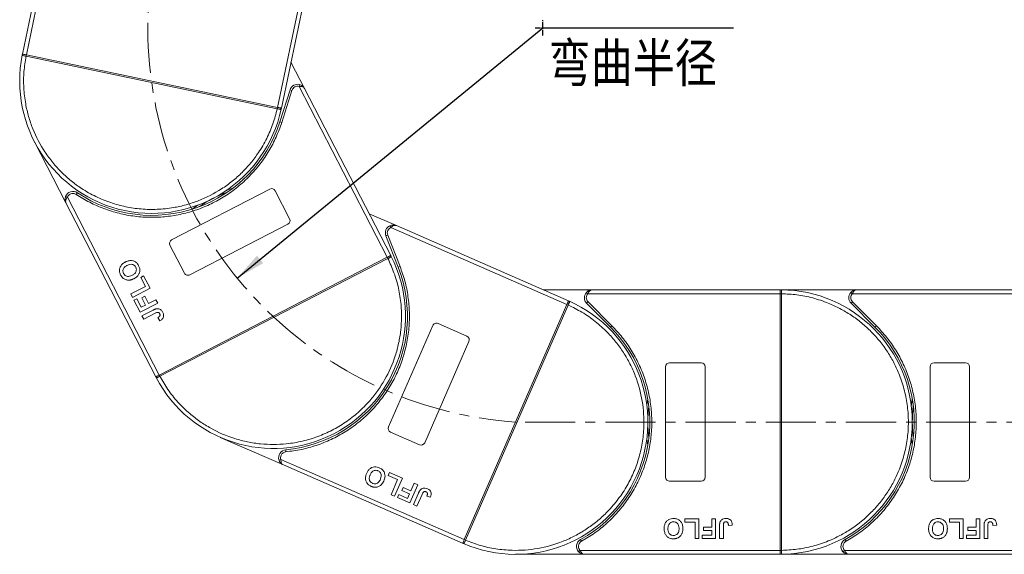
# Model space of a CAD drawing. Header units: millimetres. Extents: x -765 to 710, y 139 to 1172.
# Tile 14 of 76: x -291 to -42, y 567 to 702. Entities that reach past the tile are written whole.
import ezdxf

# ---------------------------------------------------------------- set-up
doc = ezdxf.new("R2010")
doc.units = ezdxf.units.MM
doc.linetypes.add('CENTER', pattern=[0.6, 0.375, -0.075, 0.075, -0.075])
doc.linetypes.add('CENTERX2', pattern=[20.32, 12.7, -2.54, 2.54, -2.54])
doc.styles.get("Standard").update_dxf_attribs({"font": '仿宋_GB2312.ttf', "width": 0.8})
doc.styles.add('样式 1', font='仿宋_GB2312.ttf', dxfattribs={"width": 0.8, "height": 6})
doc.dimstyles.new('副本 ISO-35.1', dxfattribs={"dimtxt": 9, "dimasz": 7.5, "dimexe": 5, "dimexo": 0.625, "dimgap": 2.5, "dimtad": 1, "dimtoh": 1, "dimtxsty": 'Standard', "dimcen": 2.5, "dimadec": 0, "dimazin": 0, "dimtfac": 1, "dimtmove": 0, "dimatfit": 3, "dimfxl": 0, "dimarcsym": 0})

msp = doc.modelspace()

# ---------------------------------------------------------------- linework, layer by layer
at = {"color": 7, "linetype": 'Continuous', "lineweight": 15}
for p, q in [((-280.562, 741.912), (-290.699, 693.388)), ((-289.72, 693.184), (-279.354, 742.802)), ((-216.133, 727.569), (-226.094, 679.892)), ((-225.115, 679.687), (-215.383, 726.27)), ((-290.746, 693.159), (-290.699, 693.388)), ((-289.79, 692.841), (-289.793, 692.841)), ((-289.79, 692.841), (-289.718, 693.183)), ((-226.167, 679.549), (-289.79, 692.841)), ((-289.718, 693.183), (-226.095, 679.892)), ((-219.235, 684.653), (-222.682, 691.332)), ((-222.918, 684.344), (-225.516, 676.201)), ((-222.441, 684.192), (-225.04, 676.049)), ((-222.441, 684.192), (-222.918, 684.344)), ((-220.511, 685.672), (-220.636, 685.188)), ((-220.636, 685.188), (-198.297, 641.906)), ((-197.409, 642.365), (-219.235, 684.653)), ((-226.095, 679.892), (-226.167, 679.549)), ((-226.164, 679.549), (-226.167, 679.549)), ((-225.115, 679.687), (-225.163, 679.458)), ((-225.04, 676.049), (-225.516, 676.201)), ((-287.675, 671.173), (-279.682, 655.686)), ((-252.919, 646.349), (-228.037, 659.191)), ((-226.69, 658.761), (-223.021, 651.652)), ((-279.306, 657.138), (-279.773, 657.316)), ((-256.057, 612.094), (-279.306, 657.138)), ((-276.794, 658.266), (-277.071, 657.85)), ((-279.682, 655.686), (-256.946, 611.636)), ((-195.977, 649.927), (-202.865, 652.936)), ((-223.451, 650.305), (-248.332, 637.463)), ((-197.61, 649.913), (-197.402, 649.458)), ((-197.402, 649.458), (-152.77, 629.959)), ((-152.369, 630.875), (-195.977, 649.927)), ((-198.175, 647.547), (-198.64, 647.365)), ((-198.64, 647.365), (-195.521, 639.406)), ((-198.175, 647.547), (-195.056, 639.589)), ((-249.68, 637.893), (-253.349, 645.002)), ((-256.056, 612.095), (-198.299, 641.906)), ((-198.138, 641.595), (-255.895, 611.784)), ((-198.299, 641.906), (-198.138, 641.595)), ((-198.136, 641.596), (-198.138, 641.595)), ((-197.409, 642.365), (-197.302, 642.157)), ((-195.056, 639.589), (-195.521, 639.406)), ((-260.749, 636.811), (-260.009, 637.193)), ((-259.573, 634.532), (-260.749, 636.811)), ((-260.009, 637.193), (-258.392, 634.06)), ((-263.276, 632.621), (-259.573, 634.532)), ((-258.392, 634.06), (-262.835, 631.767)), ((-146.369, 633.677), (-158.782, 633.677)), ((-98.781, 633.677), (-146.369, 633.677)), ((-98.781, 633.677), (-98.547, 633.676)), ((-79.369, 633.677), (-98.781, 633.677)), ((-31.781, 633.677), (-79.369, 633.677)), ((-262.835, 631.767), (-263.276, 632.621)), ((-262.453, 631.026), (-261.712, 631.408)), ((-261.712, 631.408), (-260.595, 629.244)), ((-260.483, 631.682), (-259.742, 632.064)), ((-259.513, 629.802), (-260.483, 631.682)), ((-259.742, 632.064), (-258.772, 630.184)), ((-258.772, 630.184), (-256.892, 631.155)), ((-256.892, 631.155), (-256.451, 630.3)), ((-147.86, 633.01), (-147.487, 632.677)), ((-147.487, 632.677), (-98.781, 632.677)), ((-98.781, 567.679), (-98.781, 632.675)), ((-98.781, 632.675), (-98.431, 632.675)), ((-98.431, 632.678), (-98.431, 632.675)), ((-98.431, 632.675), (-98.431, 567.679)), ((-80.86, 633.01), (-80.487, 632.677)), ((-80.487, 632.677), (-31.781, 632.677)), ((-260.895, 628.007), (-262.453, 631.026)), ((-256.451, 630.3), (-260.895, 628.007)), ((-260.595, 629.244), (-259.513, 629.802)), ((-178.792, 570.397), (-152.77, 629.957)), ((-152.45, 629.817), (-178.471, 570.257)), ((-152.77, 629.957), (-152.45, 629.817)), ((-152.449, 629.82), (-152.45, 629.817)), ((-152.369, 630.875), (-152.155, 630.781)), ((-147.43, 630.616), (-147.784, 630.263)), ((-147.784, 630.263), (-141.739, 624.219)), ((-147.43, 630.616), (-141.386, 624.572)), ((-80.43, 630.616), (-80.784, 630.263)), ((-80.784, 630.263), (-74.739, 624.219)), ((-80.43, 630.616), (-74.386, 624.572)), ((-260.424, 627.096), (-257.623, 628.541)), ((-259.983, 626.241), (-260.424, 627.096)), ((-257.107, 627.725), (-259.983, 626.241)), ((-256.433, 626.631), (-255.935, 625.806)), ((-197.96, 598.958), (-186.751, 624.616)), ((-185.434, 625.132), (-178.103, 621.929)), ((-141.386, 624.572), (-141.739, 624.219)), ((-74.386, 624.572), (-74.739, 624.219)), ((-177.587, 620.613), (-188.797, 594.954)), ((-127.781, 586.177), (-127.781, 614.177)), ((-126.781, 615.177), (-118.781, 615.177)), ((-117.781, 614.177), (-117.781, 586.177)), ((-60.781, 586.177), (-60.781, 614.177)), ((-59.781, 615.177), (-51.781, 615.177)), ((-50.781, 614.177), (-50.781, 586.177)), ((-256.838, 611.428), (-256.946, 611.636)), ((-255.895, 611.784), (-256.056, 612.095)), ((-255.895, 611.784), (-255.898, 611.783)), ((-240.589, 596.302), (-224.618, 589.325)), ((-190.113, 594.438), (-197.444, 597.641)), ((-224.004, 593.149), (-223.958, 592.651)), ((-225.242, 590.689), (-225.717, 590.532)), ((-178.792, 570.395), (-225.242, 590.689)), ((-224.618, 589.325), (-179.193, 569.479)), ((-198.022, 586.617), (-197.688, 587.381)), ((-195.672, 585.59), (-198.022, 586.617)), ((-197.688, 587.381), (-194.457, 585.969)), ((-197.34, 581.772), (-195.672, 585.59)), ((-194.457, 585.969), (-196.459, 581.387)), ((-190.58, 584.275), (-192.582, 579.694)), ((-192.308, 582.722), (-191.461, 584.66)), ((-191.461, 584.66), (-190.58, 584.275)), ((-118.781, 585.177), (-126.781, 585.177)), ((-51.781, 585.177), (-59.781, 585.177)), ((-196.459, 581.387), (-197.34, 581.772)), ((-195.695, 581.054), (-195.362, 581.817)), ((-195.362, 581.817), (-193.13, 580.842)), ((-194.58, 582.805), (-194.247, 583.569)), ((-192.642, 581.958), (-194.58, 582.805)), ((-194.247, 583.569), (-192.308, 582.722)), ((-193.13, 580.842), (-192.642, 581.958)), ((-191.642, 579.283), (-190.38, 582.171)), ((-189.465, 581.863), (-190.761, 578.898)), ((-188.252, 581.439), (-187.345, 581.113)), ((-192.582, 579.694), (-195.695, 581.054)), ((-190.761, 578.898), (-191.642, 579.283)), ((-122.896, 575.677), (-119.371, 575.677)), ((-122.896, 574.844), (-122.896, 575.677)), ((-120.332, 574.844), (-122.896, 574.844)), ((-120.332, 570.677), (-120.332, 574.844)), ((-119.371, 575.677), (-119.371, 570.677)), ((-116.102, 575.677), (-115.14, 575.677)), ((-116.102, 573.562), (-116.102, 575.677)), ((-115.14, 575.677), (-115.14, 570.677)), ((-114.114, 570.677), (-114.114, 573.829)), ((-113.153, 573.913), (-113.153, 570.677)), ((-111.871, 574.01), (-110.909, 574.074)), ((-55.896, 575.677), (-52.371, 575.677)), ((-55.896, 574.844), (-55.896, 575.677)), ((-53.332, 574.844), (-55.896, 574.844)), ((-53.332, 570.677), (-53.332, 574.844)), ((-52.371, 575.677), (-52.371, 570.677)), ((-49.102, 573.562), (-49.102, 575.677)), ((-49.102, 575.677), (-48.14, 575.677)), ((-48.14, 575.677), (-48.14, 570.677)), ((-47.114, 570.677), (-47.114, 573.829)), ((-46.153, 573.913), (-46.153, 570.677)), ((-44.871, 574.01), (-43.909, 574.074)), ((-118.537, 570.677), (-118.537, 571.51)), ((-118.537, 571.51), (-116.102, 571.51)), ((-118.217, 572.728), (-118.217, 573.562)), ((-118.217, 573.562), (-116.102, 573.562)), ((-116.102, 572.728), (-118.217, 572.728)), ((-116.102, 571.51), (-116.102, 572.728)), ((-51.537, 570.677), (-51.537, 571.51)), ((-51.537, 571.51), (-49.102, 571.51)), ((-51.217, 572.728), (-51.217, 573.562)), ((-51.217, 573.562), (-49.102, 573.562)), ((-49.102, 572.728), (-51.217, 572.728)), ((-49.102, 571.51), (-49.102, 572.728)), ((-178.978, 569.386), (-179.193, 569.479)), ((-178.978, 569.386), (-179.193, 569.479)), ((-178.471, 570.257), (-178.792, 570.397)), ((-178.471, 570.257), (-178.472, 570.254)), ((-149.321, 570.427), (-149.079, 569.989)), ((-119.371, 570.677), (-120.332, 570.677)), ((-115.14, 570.677), (-118.537, 570.677)), ((-113.153, 570.677), (-114.114, 570.677)), ((-82.321, 570.427), (-82.079, 569.989)), ((-52.371, 570.677), (-53.332, 570.677)), ((-48.14, 570.677), (-51.537, 570.677)), ((-46.153, 570.677), (-47.114, 570.677)), ((-165.781, 566.677), (-148.353, 566.677)), ((-149.471, 567.677), (-149.843, 567.344)), ((-98.781, 567.677), (-149.471, 567.677)), ((-148.353, 566.677), (-98.781, 566.677)), ((-98.431, 567.679), (-98.781, 567.679)), ((-98.547, 566.678), (-98.781, 566.677)), ((-98.781, 566.677), (-81.353, 566.677)), ((-98.431, 567.679), (-98.431, 567.676)), ((-82.471, 567.677), (-82.843, 567.344)), ((-31.781, 567.677), (-82.471, 567.677)), ((-81.353, 566.677), (-31.781, 566.677))]:
    msp.add_line(p, q, dxfattribs=at)
at = {"color": 1, "linetype": 'CENTER', "ltscale": 3.556}
for p, q in [((-158.865, 698.098), (-158.865, 701.948)), ((-160.79, 700.023), (-156.94, 700.023))]:
    msp.add_line(p, q, dxfattribs=at)
at = {"color": 1, "linetype": 'CENTERX2', "lineweight": 13}
msp.add_line((540.211, 600.177), (-165.6, 600.177), dxfattribs=at)
at = {"color": 7, "linetype": 'Continuous', "lineweight": 15, "flags": 128}
for points in [[(-239.014, 658.873), (-238.762, 658.966), (-237.38, 659.433)], [(-247.704, 654.104), (-246.522, 654.96), (-246.301, 655.112)], [(-132.533, 604.277), (-132.499, 604.543), (-132.281, 605.986)], [(-65.533, 604.277), (-65.499, 604.543), (-65.281, 605.986)], [(-132.281, 594.367), (-132.499, 595.81), (-132.533, 596.077)], [(-65.281, 594.367), (-65.499, 595.81), (-65.533, 596.077)]]:
    msp.add_lwpolyline(points, dxfattribs=at)
at = {"color": 1, "linetype": 'CENTERX2', "lineweight": 13}
msp.add_arc((-158.865, 700.023), 100.073, 109.46357, 266.14113, dxfattribs=at)
at = {"color": 7, "linetype": 'Continuous', "lineweight": 15}
for centre, radius, start, end in [((-257.907, 686.538), 33.5, 168.60019, 347.79981), ((-290.458, 693.096), 0.295, 114.83988, 167.66164), ((-260.229, 686.755), 30.184, 167.70169, 168.3661), ((-221.012, 683.736), 2, 75.48969, 162.3), ((-255.692, 685.807), 30.184, 348.0339, 348.69831), ((-225.453, 679.516), 0.295, 348.73836, 41.56012), ((-257.907, 686.538), 34, 236.25502, 342.3), ((-277.905, 656.603), 2, 56.25502, 159.11031), ((-227.579, 658.303), 1, 27.3, 117.3), ((-227.177, 627), 33.5, 110.26973, 124.33027), ((-223.91, 651.194), 1, 297.3, 27.3), ((-196.778, 648.094), 2, 114.58969, 201.4), ((-252.46, 645.46), 1, 117.3, 207.3), ((-227.177, 627), 33.5, 207.70019, 26.89981), ((-224.998, 627.83), 30.184, 27.1339, 27.79831), ((-197.563, 642.019), 0.295, 27.83836, 80.66012), ((-227.177, 627), 34, 275.35502, 21.4), ((-248.791, 638.352), 1, 207.3, 297.3), ((-98.544, 633.381), 0.295, 90.53836, 143.36012), ((-98.781, 600.177), 33.5, 270.40019, 89.59981), ((-146.369, 631.677), 2, 138.18969, 225), ((-98.518, 602.494), 30.184, 89.8339, 90.49831), ((-79.369, 631.677), 2, 138.18969, 225), ((-165.781, 600.177), 33.5, 246.80019, 65.99981), ((-164.613, 602.195), 30.184, 66.2339, 66.89831), ((-152.271, 630.509), 0.295, 66.93836, 119.76012), ((-185.834, 624.216), 1, 66.4, 156.4), ((-165.781, 600.177), 34, 298.95502, 45), ((-98.781, 600.177), 34, 298.95502, 45), ((-178.503, 621.013), 1, 336.4, 66.4), ((-126.781, 614.177), 1, 90, 180), ((-118.781, 614.177), 1, 0, 90), ((-59.781, 614.177), 1, 90, 180), ((-51.781, 614.177), 1, 360, 90), ((-256.574, 611.561), 0.295, 153.93988, 206.76164), ((-229.116, 625.704), 30.184, 206.80169, 207.4661), ((-98.781, 600.177), 33.5, 172.96973, 187.03027), ((-31.781, 600.177), 33.5, 172.96973, 187.03027), ((-197.044, 598.558), 1, 156.4, 246.4), ((-189.713, 595.355), 1, 246.4, 336.4), ((-223.818, 591.157), 2, 95.35502, 198.21031), ((-126.781, 586.177), 1, 180, 270), ((-118.781, 586.177), 1, 270, 360), ((-59.781, 586.177), 1, 180, 270), ((-51.781, 586.177), 1, 270, 360), ((-178.857, 569.655), 0.295, 193.03988, 245.86164), ((-166.468, 597.948), 30.184, 245.90169, 246.5661), ((-148.353, 568.677), 2, 118.95502, 221.81031), ((-81.353, 568.677), 2, 118.95502, 221.81031), ((-98.518, 597.859), 30.184, 269.50169, 270.1661), ((-98.544, 566.973), 0.295, 216.63988, 269.46164)]:
    msp.add_arc(centre, radius, start, end, dxfattribs=at)
for points, knots in [([(-289.793, 692.841), (-289.881, 692.86), (-290.043, 692.893), (-290.282, 692.944), (-290.473, 692.986), (-290.615, 693.027), (-290.702, 693.065), (-290.748, 693.105), (-290.747, 693.142), (-290.746, 693.159)], [0, 0, 0, 0, 0.172016, 0.3127556, 0.4995985, 0.630391, 0.7580256, 0.8892284, 1, 1, 1, 1]), ([(-290.582, 693.364), (-290.52, 693.351), (-290.396, 693.325), (-290.109, 693.265), (-289.872, 693.215), (-289.741, 693.188), (-289.72, 693.184)], [0, 0, 0, 0, 0.3133347, 0.6266911, 0.9400476, 1, 1, 1, 1]), ([(-226.167, 679.549), (-226.494, 678.277), (-227.159, 675.692), (-228.772, 671.954), (-230.697, 668.634), (-232.833, 665.774), (-235.054, 663.352), (-237.525, 661.149), (-241.124, 658.552), (-245.085, 656.531), (-249.256, 655.153), (-252.74, 654.379), (-256.559, 653.978), (-260.624, 654.069), (-264.569, 654.647), (-268.416, 655.697), (-272.178, 657.241), (-275.517, 659.138), (-278.399, 661.241), (-280.845, 663.436), (-283.074, 665.883), (-285.71, 669.454), (-287.773, 673.394), (-289.196, 677.549), (-290.009, 681.025), (-290.444, 684.838), (-290.425, 688.909), (-289.999, 691.543), (-289.79, 692.841)], [0, 0, 0, 0, 0.038862, 0.078912, 0.1200677, 0.1522272, 0.1843815, 0.2172151, 0.2500433, 0.3156185, 0.347778, 0.3799323, 0.4210926, 0.4611415, 0.5, 0.5388632, 0.578912, 0.6200677, 0.6522272, 0.6843815, 0.7172151, 0.7500433, 0.8156185, 0.847778, 0.8799323, 0.9210926, 0.9611404, 1, 1, 1, 1]), ([(-289.72, 693.184), (-289.72, 693.184), (-289.719, 693.184), (-289.719, 693.184), (-289.718, 693.183), (-289.718, 693.183)], [0, 0, 0, 0, 0.3846993, 0.6923496, 1, 1, 1, 1]), ([(-219.235, 684.653), (-219.295, 684.741), (-219.415, 684.917), (-219.746, 685.095), (-220.163, 685.194), (-220.485, 685.19), (-220.636, 685.188)], [0, 0, 0, 0, 0.2515188, 0.5017844, 0.7656323, 1, 1, 1, 1]), ([(-220.511, 685.672), (-220.384, 685.63), (-220.104, 685.539), (-219.62, 685.228), (-219.386, 684.878), (-219.235, 684.653)], [0, 0, 0, 0, 0.2270634, 0.5015869, 1, 1, 1, 1]), ([(-225.163, 679.458), (-225.17, 679.442), (-225.183, 679.407), (-225.242, 679.39), (-225.337, 679.39), (-225.483, 679.409), (-225.675, 679.446), (-225.915, 679.496), (-226.076, 679.53), (-226.164, 679.549)], [0, 0, 0, 0, 0.1119973, 0.2448439, 0.3691679, 0.5008987, 0.6875333, 0.8281382, 1, 1, 1, 1]), ([(-226.095, 679.892), (-226.095, 679.892), (-226.095, 679.892), (-226.094, 679.892), (-226.094, 679.892), (-226.094, 679.892)], [0, 0, 0, 0, 0.3846661, 0.6923333, 1, 1, 1, 1]), ([(-226.094, 679.892), (-225.984, 679.869), (-225.763, 679.823), (-225.471, 679.761), (-225.307, 679.727), (-225.242, 679.714), (-225.232, 679.712)], [0, 0, 0, 0, 0.3133566, 0.6267132, 0.9400698, 1, 1, 1, 1]), ([(-225.04, 676.049), (-225.48, 674.811), (-226.36, 672.337), (-228.221, 668.82), (-230.467, 665.494), (-233.121, 662.425), (-236.116, 659.689), (-239.377, 657.346), (-242.85, 655.412), (-246.492, 653.902), (-250.282, 652.813), (-254.203, 652.16), (-258.214, 651.96), (-262.261, 652.234), (-266.249, 652.978), (-270.079, 654.18), (-273.726, 655.77), (-275.956, 657.157), (-277.071, 657.85)], [0, 0, 0, 0, 0.0616516, 0.1233073, 0.1864354, 0.25, 0.3135645, 0.3766927, 0.4383422, 0.5, 0.5616495, 0.6233073, 0.6864354, 0.75, 0.8135645, 0.8766927, 0.9383443, 1, 1, 1, 1]), ([(-279.682, 655.686), (-279.778, 655.939), (-279.928, 656.333), (-279.901, 656.908), (-279.813, 657.189), (-279.773, 657.316)], [0, 0, 0, 0, 0.49841293, 0.77292805, 1, 1, 1, 1]), ([(-279.306, 657.138), (-279.395, 657.016), (-279.585, 656.756), (-279.747, 656.358), (-279.793, 655.986), (-279.719, 655.786), (-279.682, 655.686)], [0, 0, 0, 0, 0.2343503, 0.4981953, 0.748869, 1, 1, 1, 1]), ([(-277.071, 657.85), (-277.186, 657.915), (-277.419, 658.046), (-277.819, 658.117), (-278.226, 658.091), (-278.472, 657.987), (-278.593, 657.936)], [0, 0, 0, 0, 0.24551284, 0.5, 0.75448716, 1, 1, 1, 1]), ([(-197.61, 649.913), (-197.486, 649.961), (-197.211, 650.067), (-196.639, 650.13), (-196.237, 650.007), (-195.977, 649.927)], [0, 0, 0, 0, 0.2270634, 0.5015869, 1, 1, 1, 1]), ([(-195.977, 649.927), (-196.08, 649.958), (-196.284, 650.019), (-196.653, 649.948), (-197.039, 649.761), (-197.286, 649.555), (-197.402, 649.458)], [0, 0, 0, 0, 0.2515188, 0.5017844, 0.7656323, 1, 1, 1, 1]), ([(-264.635, 640.72), (-264.515, 640.778), (-264.153, 640.954), (-263.519, 641.121), (-262.751, 641.077), (-262.073, 640.781), (-261.579, 640.316), (-261.369, 639.95), (-261.278, 639.792)], [0, 0, 0, 0, 0.1018882, 0.3073435, 0.4929627, 0.6786474, 0.8607914, 1, 1, 1, 1]), ([(-198.138, 641.595), (-197.59, 640.4), (-196.476, 637.975), (-195.369, 634.057), (-194.769, 630.267), (-194.624, 626.701), (-194.819, 623.42), (-195.348, 620.152), (-196.503, 615.867), (-198.303, 611.8), (-200.67, 608.1), (-202.886, 605.302), (-205.597, 602.583), (-208.808, 600.089), (-212.235, 598.049), (-215.882, 596.438), (-219.775, 595.265), (-223.563, 594.631), (-227.126, 594.445), (-230.409, 594.606), (-233.682, 595.099), (-237.98, 596.208), (-242.066, 597.964), (-245.791, 600.292), (-248.613, 602.476), (-251.356, 605.161), (-253.908, 608.332), (-255.24, 610.645), (-255.895, 611.784)], [0, 0, 0, 0, 0.038862, 0.078912, 0.1200677, 0.1522272, 0.1843815, 0.2172151, 0.2500433, 0.3156185, 0.347778, 0.3799323, 0.4210926, 0.4611415, 0.5, 0.5388632, 0.578912, 0.6200677, 0.6522272, 0.6843815, 0.7172151, 0.7500433, 0.8156185, 0.847778, 0.8799323, 0.9210926, 0.9611404, 1, 1, 1, 1]), ([(-198.299, 641.906), (-198.299, 641.906), (-198.298, 641.906), (-198.298, 641.906), (-198.297, 641.906), (-198.297, 641.906)], [0, 0, 0, 0, 0.3846661, 0.6923333, 1, 1, 1, 1]), ([(-198.297, 641.906), (-198.197, 641.958), (-197.997, 642.061), (-197.732, 642.198), (-197.583, 642.275), (-197.524, 642.305), (-197.515, 642.31)], [0, 0, 0, 0, 0.3133566, 0.6267132, 0.9400698, 1, 1, 1, 1]), ([(-197.302, 642.157), (-197.297, 642.14), (-197.285, 642.105), (-197.32, 642.054), (-197.394, 641.994), (-197.519, 641.917), (-197.692, 641.825), (-197.909, 641.712), (-198.055, 641.637), (-198.136, 641.596)], [0, 0, 0, 0, 0.1119973, 0.2448439, 0.3691679, 0.5008987, 0.6875333, 0.8281382, 1, 1, 1, 1]), ([(-265.829, 637.427), (-265.886, 637.548), (-266.059, 637.913), (-266.186, 638.584), (-266.037, 639.357), (-265.605, 640.061), (-265.086, 640.476), (-264.722, 640.673), (-264.635, 640.72)], [0, 0, 0, 0, 0.1013981, 0.3069957, 0.5061443, 0.6852619, 0.9245571, 1, 1, 1, 1]), ([(-265.094, 637.82), (-265.148, 637.943), (-265.257, 638.191), (-265.283, 638.61), (-265.17, 639.018), (-264.869, 639.441), (-264.516, 639.694), (-264.264, 639.829), (-264.215, 639.855)], [0, 0, 0, 0, 0.1602922, 0.3219224, 0.4907614, 0.6575692, 0.9338827, 1, 1, 1, 1]), ([(-264.215, 639.855), (-264.095, 639.912), (-263.756, 640.074), (-263.228, 640.189), (-262.696, 640.074), (-262.318, 639.845), (-262.117, 639.588), (-262.033, 639.436), (-262.018, 639.408)], [0, 0, 0, 0, 0.1585903, 0.4472388, 0.6203806, 0.7935748, 0.9612953, 1, 1, 1, 1]), ([(-262.018, 639.408), (-261.964, 639.284), (-261.857, 639.035), (-261.843, 638.614), (-261.962, 638.189), (-262.286, 637.741), (-262.645, 637.495), (-262.884, 637.368), (-262.909, 637.355)], [0, 0, 0, 0, 0.1597099, 0.3204292, 0.4910735, 0.6770503, 0.9662903, 1, 1, 1, 1]), ([(-261.278, 639.792), (-261.221, 639.671), (-261.048, 639.306), (-260.914, 638.632), (-261.064, 637.855), (-261.5, 637.152), (-262.008, 636.749), (-262.361, 636.558), (-262.439, 636.516)], [0, 0, 0, 0, 0.1021706, 0.3092201, 0.51365, 0.6922749, 0.9324126, 1, 1, 1, 1]), ([(-195.056, 639.589), (-194.617, 638.351), (-193.739, 635.876), (-192.966, 631.973), (-192.61, 627.975), (-192.736, 623.919), (-193.333, 619.907), (-194.387, 616.032), (-195.862, 612.342), (-197.736, 608.872), (-199.99, 605.637), (-202.622, 602.658), (-205.608, 599.973), (-208.921, 597.633), (-212.486, 595.695), (-216.216, 594.213), (-220.05, 593.146), (-222.655, 592.816), (-223.958, 592.651)], [0, 0, 0, 0, 0.0616516, 0.1233073, 0.1864354, 0.25, 0.3135645, 0.3766927, 0.4383422, 0.5, 0.5616495, 0.6233073, 0.6864354, 0.75, 0.8135645, 0.8766927, 0.9383443, 1, 1, 1, 1]), ([(-265.171, 636.581), (-265.222, 636.625), (-265.323, 636.712), (-265.45, 636.854), (-265.562, 636.993), (-265.659, 637.132), (-265.749, 637.276), (-265.802, 637.377), (-265.829, 637.427)], [0, 0, 0, 0, 0.1854289, 0.3721896, 0.5277082, 0.6838775, 0.8416784, 1, 1, 1, 1]), ([(-263.671, 636.131), (-263.805, 636.129), (-264.073, 636.126), (-264.566, 636.228), (-264.938, 636.397), (-265.146, 636.561), (-265.171, 636.581)], [0, 0, 0, 0, 0.2508959, 0.5021661, 0.9405117, 1, 1, 1, 1]), ([(-262.909, 637.355), (-263.03, 637.297), (-263.334, 637.151), (-263.813, 637.037), (-264.312, 637.1), (-264.703, 637.302), (-264.953, 637.569), (-265.058, 637.756), (-265.094, 637.82)], [0, 0, 0, 0, 0.1586166, 0.4008637, 0.5730594, 0.7454856, 0.9129852, 1, 1, 1, 1]), ([(-262.439, 636.516), (-262.498, 636.485), (-262.618, 636.425), (-262.808, 636.343), (-263.009, 636.267), (-263.223, 636.203), (-263.444, 636.153), (-263.595, 636.138), (-263.671, 636.131)], [0, 0, 0, 0, 0.1539502, 0.3081809, 0.478699, 0.6499612, 0.8242026, 1, 1, 1, 1]), ([(-147.86, 633.01), (-147.765, 633.104), (-147.556, 633.311), (-147.057, 633.598), (-146.639, 633.646), (-146.369, 633.677)], [0, 0, 0, 0, 0.2270634, 0.50158693, 1, 1, 1, 1]), ([(-146.369, 633.677), (-146.475, 633.664), (-146.687, 633.638), (-146.997, 633.426), (-147.276, 633.1), (-147.42, 632.812), (-147.487, 632.677)], [0, 0, 0, 0, 0.2515188, 0.5017844, 0.7656323, 1, 1, 1, 1]), ([(-98.781, 632.677), (-98.781, 632.789), (-98.781, 633.014), (-98.781, 633.313), (-98.781, 633.481), (-98.781, 633.547), (-98.781, 633.557)], [0, 0, 0, 0, 0.3133566, 0.6267132, 0.9400698, 1, 1, 1, 1]), ([(-98.547, 633.676), (-98.53, 633.673), (-98.493, 633.667), (-98.464, 633.613), (-98.444, 633.52), (-98.433, 633.373), (-98.431, 633.178), (-98.43, 632.933), (-98.431, 632.768), (-98.431, 632.678)], [0, 0, 0, 0, 0.1119973, 0.2448439, 0.3691679, 0.5008987, 0.6875333, 0.8281382, 1, 1, 1, 1]), ([(-80.86, 633.01), (-80.765, 633.104), (-80.556, 633.311), (-80.057, 633.598), (-79.639, 633.646), (-79.369, 633.677)], [0, 0, 0, 0, 0.2270634, 0.5015869, 1, 1, 1, 1]), ([(-79.369, 633.677), (-79.475, 633.664), (-79.687, 633.638), (-79.997, 633.426), (-80.276, 633.1), (-80.42, 632.812), (-80.487, 632.677)], [0, 0, 0, 0, 0.2515188, 0.5017844, 0.7656323, 1, 1, 1, 1]), ([(-98.781, 632.675), (-98.781, 632.675), (-98.781, 632.676), (-98.781, 632.676), (-98.781, 632.677), (-98.781, 632.677)], [0, 0, 0, 0, 0.3846661, 0.6923333, 1, 1, 1, 1]), ([(-98.431, 632.675), (-97.118, 632.615), (-94.452, 632.493), (-90.463, 631.679), (-86.82, 630.473), (-83.584, 628.967), (-80.759, 627.289), (-78.097, 625.32), (-74.819, 622.328), (-72.031, 618.864), (-69.829, 615.063), (-68.359, 611.811), (-67.185, 608.155), (-66.443, 604.157), (-66.201, 600.177), (-66.443, 596.196), (-67.185, 592.199), (-68.359, 588.543), (-69.828, 585.291), (-71.477, 582.448), (-73.416, 579.765), (-76.373, 576.455), (-79.807, 573.629), (-83.584, 571.387), (-86.82, 569.88), (-90.463, 568.675), (-94.453, 567.861), (-97.118, 567.739), (-98.431, 567.679)], [0, 0, 0, 0, 0.038862, 0.078912, 0.1200677, 0.1522272, 0.1843815, 0.2172151, 0.2500433, 0.3156185, 0.347778, 0.3799323, 0.4210926, 0.4611415, 0.5, 0.5388632, 0.578912, 0.6200677, 0.6522272, 0.6843815, 0.7172151, 0.7500433, 0.8156185, 0.847778, 0.8799323, 0.9210926, 0.9611404, 1, 1, 1, 1]), ([(-257.623, 628.541), (-257.564, 628.571), (-257.444, 628.631), (-257.281, 628.706), (-257.133, 628.766), (-257.001, 628.812), (-256.867, 628.855), (-256.775, 628.872), (-256.728, 628.88)], [0, 0, 0, 0, 0.2082698, 0.416707, 0.5614806, 0.7065734, 0.8528245, 1, 1, 1, 1]), ([(-256.728, 628.88), (-256.593, 628.889), (-256.322, 628.907), (-255.914, 628.776), (-255.48, 628.477), (-255.282, 628.144), (-255.162, 627.943)], [0, 0, 0, 0, 0.2064605, 0.4135145, 0.6452106, 1, 1, 1, 1]), ([(-152.45, 629.817), (-151.271, 629.236), (-148.877, 628.057), (-145.547, 625.714), (-142.691, 623.151), (-140.329, 620.475), (-138.412, 617.806), (-136.761, 614.937), (-134.955, 610.882), (-133.787, 606.591), (-133.29, 602.227), (-133.245, 598.658), (-133.634, 594.838), (-134.554, 590.878), (-135.926, 587.134), (-137.741, 583.583), (-140.022, 580.217), (-142.561, 577.336), (-145.209, 574.945), (-147.858, 572.999), (-150.71, 571.318), (-154.744, 569.468), (-159.022, 568.254), (-163.381, 567.711), (-166.95, 567.626), (-170.771, 567.98), (-174.752, 568.831), (-177.244, 569.786), (-178.471, 570.257)], [0, 0, 0, 0, 0.038862, 0.078912, 0.1200677, 0.1522272, 0.1843815, 0.2172151, 0.2500433, 0.3156185, 0.347778, 0.3799323, 0.4210926, 0.4611415, 0.5, 0.5388632, 0.578912, 0.6200677, 0.6522272, 0.6843815, 0.7172151, 0.7500433, 0.8156185, 0.847778, 0.8799323, 0.9210926, 0.9611404, 1, 1, 1, 1]), ([(-152.77, 629.959), (-152.725, 630.062), (-152.635, 630.268), (-152.515, 630.542), (-152.448, 630.695), (-152.421, 630.756), (-152.417, 630.765)], [0, 0, 0, 0, 0.3133566, 0.6267132, 0.9400698, 1, 1, 1, 1]), ([(-152.77, 629.957), (-152.77, 629.957), (-152.77, 629.958), (-152.77, 629.958), (-152.77, 629.959), (-152.77, 629.959)], [0, 0, 0, 0, 0.38466606, 0.69233331, 1, 1, 1, 1]), ([(-152.155, 630.781), (-152.141, 630.771), (-152.109, 630.751), (-152.104, 630.689), (-152.124, 630.596), (-152.172, 630.458), (-152.248, 630.277), (-152.346, 630.053), (-152.412, 629.902), (-152.449, 629.82)], [0, 0, 0, 0, 0.1119973, 0.2448439, 0.3691679, 0.5008987, 0.6875333, 0.8281382, 1, 1, 1, 1]), ([(-257.107, 627.725), (-256.988, 627.784), (-256.78, 627.886), (-256.51, 627.97), (-256.309, 627.972), (-256.169, 627.911), (-256.035, 627.793), (-255.971, 627.683), (-255.931, 627.616)], [0, 0, 0, 0, 0.2920273, 0.5048541, 0.6139046, 0.723685, 0.8298165, 1, 1, 1, 1]), ([(-255.94, 627.032), (-255.964, 626.998), (-256.014, 626.93), (-256.102, 626.853), (-256.186, 626.787), (-256.266, 626.732), (-256.349, 626.68), (-256.405, 626.647), (-256.433, 626.631)], [0, 0, 0, 0, 0.1938055, 0.3931273, 0.5440688, 0.6954121, 0.8476129, 1, 1, 1, 1]), ([(-255.931, 627.616), (-255.914, 627.578), (-255.878, 627.502), (-255.855, 627.389), (-255.853, 627.285), (-255.868, 627.196), (-255.897, 627.11), (-255.926, 627.058), (-255.94, 627.032)], [0, 0, 0, 0, 0.202387, 0.4109073, 0.5578292, 0.7094718, 0.8532239, 1, 1, 1, 1]), ([(-255.162, 627.943), (-255.106, 627.821), (-254.978, 627.545), (-254.914, 627.07), (-255.039, 626.601), (-255.373, 626.143), (-255.714, 625.938), (-255.935, 625.806)], [0, 0, 0, 0, 0.15529194, 0.35314526, 0.54324301, 0.704067, 1, 1, 1, 1]), ([(-141.386, 624.572), (-140.488, 623.614), (-138.693, 621.697), (-136.422, 618.43), (-134.495, 614.909), (-132.986, 611.142), (-131.928, 607.227), (-131.342, 603.254), (-131.216, 599.281), (-131.545, 595.352), (-132.315, 591.484), (-133.534, 587.701), (-135.195, 584.045), (-137.295, 580.574), (-139.786, 577.372), (-142.61, 574.52), (-145.696, 572.008), (-147.951, 570.662), (-149.079, 569.989)], [0, 0, 0, 0, 0.0616516, 0.1233073, 0.1864354, 0.25, 0.3135645, 0.3766927, 0.4383422, 0.5, 0.5616495, 0.6233073, 0.6864354, 0.75, 0.8135645, 0.8766927, 0.9383443, 1, 1, 1, 1]), ([(-74.386, 624.572), (-73.488, 623.614), (-71.693, 621.697), (-69.422, 618.43), (-67.495, 614.909), (-65.986, 611.142), (-64.928, 607.227), (-64.342, 603.254), (-64.216, 599.281), (-64.545, 595.352), (-65.315, 591.484), (-66.534, 587.701), (-68.195, 584.045), (-70.295, 580.574), (-72.786, 577.372), (-75.61, 574.52), (-78.696, 572.008), (-80.951, 570.662), (-82.079, 569.989)], [0, 0, 0, 0, 0.0616516, 0.1233073, 0.1864354, 0.25, 0.3135645, 0.3766927, 0.4383422, 0.5, 0.5616495, 0.6233073, 0.6864354, 0.75, 0.8135645, 0.8766927, 0.9383443, 1, 1, 1, 1]), ([(-256.84, 611.69), (-256.783, 611.719), (-256.671, 611.777), (-256.41, 611.912), (-256.195, 612.023), (-256.076, 612.084), (-256.057, 612.094)], [0, 0, 0, 0, 0.3133347, 0.6266911, 0.9400476, 1, 1, 1, 1]), ([(-255.898, 611.783), (-255.978, 611.741), (-256.124, 611.665), (-256.342, 611.553), (-256.517, 611.466), (-256.653, 611.408), (-256.744, 611.383), (-256.805, 611.385), (-256.828, 611.414), (-256.838, 611.428)], [0, 0, 0, 0, 0.172016, 0.3127556, 0.4995985, 0.630391, 0.7580256, 0.8892284, 1, 1, 1, 1]), ([(-256.057, 612.094), (-256.057, 612.094), (-256.057, 612.094), (-256.056, 612.095), (-256.056, 612.095), (-256.056, 612.095)], [0, 0, 0, 0, 0.3846993, 0.6923496, 1, 1, 1, 1]), ([(-223.958, 592.651), (-224.087, 592.629), (-224.35, 592.584), (-224.706, 592.386), (-225.005, 592.11), (-225.131, 591.874), (-225.192, 591.758)], [0, 0, 0, 0, 0.2455128, 0.5, 0.7544872, 1, 1, 1, 1]), ([(-224.618, 589.325), (-224.853, 589.461), (-225.217, 589.672), (-225.559, 590.135), (-225.668, 590.409), (-225.717, 590.532)], [0, 0, 0, 0, 0.4984129, 0.772928, 1, 1, 1, 1]), ([(-225.242, 590.689), (-225.235, 590.538), (-225.218, 590.216), (-225.093, 589.806), (-224.894, 589.487), (-224.71, 589.379), (-224.618, 589.325)], [0, 0, 0, 0, 0.2343503, 0.4981953, 0.748869, 1, 1, 1, 1]), ([(-203.503, 587.201), (-203.446, 587.321), (-203.276, 587.686), (-202.889, 588.216), (-202.266, 588.665), (-201.553, 588.863), (-200.876, 588.814), (-200.483, 588.663), (-200.312, 588.597)], [0, 0, 0, 0, 0.1018882, 0.3073435, 0.4929627, 0.6786474, 0.8607914, 1, 1, 1, 1]), ([(-202.352, 583.892), (-202.473, 583.95), (-202.838, 584.124), (-203.359, 584.564), (-203.731, 585.258), (-203.839, 586.077), (-203.699, 586.726), (-203.541, 587.109), (-203.503, 587.201)], [0, 0, 0, 0, 0.1013981, 0.3069957, 0.5061443, 0.6852619, 0.9245571, 1, 1, 1, 1]), ([(-202.03, 584.661), (-202.15, 584.722), (-202.39, 584.846), (-202.674, 585.154), (-202.844, 585.542), (-202.878, 586.061), (-202.763, 586.479), (-202.653, 586.743), (-202.631, 586.794)], [0, 0, 0, 0, 0.1602922, 0.3219224, 0.4907614, 0.6575692, 0.9338827, 1, 1, 1, 1]), ([(-202.631, 586.794), (-202.574, 586.914), (-202.413, 587.253), (-202.076, 587.676), (-201.59, 587.922), (-201.153, 587.982), (-200.835, 587.91), (-200.674, 587.845), (-200.644, 587.833)], [0, 0, 0, 0, 0.1585903, 0.4472388, 0.6203806, 0.7935748, 0.9612953, 1, 1, 1, 1]), ([(-200.644, 587.833), (-200.524, 587.77), (-200.284, 587.645), (-200.008, 587.327), (-199.832, 586.922), (-199.801, 586.37), (-199.925, 585.953), (-200.03, 585.703), (-200.041, 585.677)], [0, 0, 0, 0, 0.1597099, 0.3204292, 0.4910735, 0.6770503, 0.9662903, 1, 1, 1, 1]), ([(-200.312, 588.597), (-200.192, 588.54), (-199.827, 588.365), (-199.298, 587.927), (-198.924, 587.23), (-198.819, 586.409), (-198.959, 585.775), (-199.113, 585.404), (-199.147, 585.323)], [0, 0, 0, 0, 0.1021706, 0.3092201, 0.51365, 0.6922749, 0.9324126, 1, 1, 1, 1]), ([(-201.308, 583.65), (-201.375, 583.652), (-201.509, 583.656), (-201.697, 583.686), (-201.872, 583.723), (-202.034, 583.77), (-202.195, 583.826), (-202.3, 583.87), (-202.352, 583.892)], [0, 0, 0, 0, 0.1854289, 0.3721896, 0.5277082, 0.6838775, 0.8416784, 1, 1, 1, 1]), ([(-200.041, 585.677), (-200.098, 585.557), (-200.242, 585.252), (-200.542, 584.861), (-200.969, 584.595), (-201.399, 584.505), (-201.762, 584.555), (-201.962, 584.634), (-202.03, 584.661)], [0, 0, 0, 0, 0.1586166, 0.4008637, 0.5730594, 0.7454856, 0.9129852, 1, 1, 1, 1]), ([(-199.86, 584.247), (-199.963, 584.161), (-200.169, 583.99), (-200.616, 583.758), (-201.011, 583.654), (-201.276, 583.651), (-201.308, 583.65)], [0, 0, 0, 0, 0.2508959, 0.50216611, 0.94051172, 1, 1, 1, 1]), ([(-199.147, 585.323), (-199.174, 585.262), (-199.228, 585.14), (-199.325, 584.956), (-199.433, 584.77), (-199.558, 584.585), (-199.698, 584.407), (-199.806, 584.301), (-199.86, 584.247)], [0, 0, 0, 0, 0.1539502, 0.3081809, 0.478699, 0.6499612, 0.8242026, 1, 1, 1, 1]), ([(-190.38, 582.171), (-190.353, 582.232), (-190.298, 582.354), (-190.218, 582.515), (-190.142, 582.655), (-190.068, 582.773), (-189.991, 582.891), (-189.93, 582.963), (-189.9, 582.999)], [0, 0, 0, 0, 0.20826979, 0.416707, 0.56148059, 0.70657343, 0.85282453, 1, 1, 1, 1]), ([(-189.9, 582.999), (-189.8, 583.091), (-189.602, 583.276), (-189.202, 583.432), (-188.676, 583.473), (-188.313, 583.34), (-188.093, 583.259)], [0, 0, 0, 0, 0.2064605, 0.4135145, 0.6452106, 1, 1, 1, 1]), ([(-189.465, 581.863), (-189.409, 581.985), (-189.313, 582.194), (-189.156, 582.43), (-189.001, 582.558), (-188.854, 582.599), (-188.676, 582.593), (-188.557, 582.548), (-188.484, 582.52)], [0, 0, 0, 0, 0.2920273, 0.5048541, 0.6139046, 0.723685, 0.8298165, 1, 1, 1, 1]), ([(-188.484, 582.52), (-188.446, 582.502), (-188.37, 582.466), (-188.282, 582.392), (-188.214, 582.313), (-188.17, 582.234), (-188.138, 582.149), (-188.127, 582.091), (-188.122, 582.061)], [0, 0, 0, 0, 0.202387, 0.4109073, 0.5578292, 0.7094718, 0.8532239, 1, 1, 1, 1]), ([(-188.122, 582.061), (-188.12, 582.02), (-188.115, 581.936), (-188.135, 581.82), (-188.159, 581.716), (-188.186, 581.623), (-188.217, 581.53), (-188.24, 581.47), (-188.252, 581.439)], [0, 0, 0, 0, 0.1938055, 0.3931273, 0.5440688, 0.6954121, 0.8476129, 1, 1, 1, 1]), ([(-188.093, 583.259), (-187.973, 583.2), (-187.699, 583.066), (-187.35, 582.738), (-187.151, 582.296), (-187.121, 581.729), (-187.257, 581.355), (-187.345, 581.113)], [0, 0, 0, 0, 0.1552919, 0.3531453, 0.543243, 0.704067, 1, 1, 1, 1]), ([(-128.153, 573.184), (-128.149, 573.317), (-128.139, 573.72), (-127.997, 574.36), (-127.605, 575.022), (-127.032, 575.488), (-126.392, 575.714), (-125.971, 575.733), (-125.788, 575.741)], [0, 0, 0, 0, 0.1018882, 0.3073435, 0.4929627, 0.6786474, 0.8607914, 1, 1, 1, 1]), ([(-127.191, 573.16), (-127.187, 573.293), (-127.175, 573.669), (-127.035, 574.191), (-126.689, 574.611), (-126.312, 574.841), (-125.992, 574.902), (-125.819, 574.907), (-125.786, 574.908)], [0, 0, 0, 0, 0.1585903, 0.4472388, 0.6203806, 0.7935748, 0.9612953, 1, 1, 1, 1]), ([(-125.788, 575.741), (-125.655, 575.737), (-125.251, 575.723), (-124.591, 575.533), (-123.969, 575.044), (-123.544, 574.334), (-123.419, 573.697), (-123.411, 573.295), (-123.409, 573.207)], [0, 0, 0, 0, 0.1021706, 0.3092201, 0.51365, 0.6922749, 0.9324126, 1, 1, 1, 1]), ([(-125.786, 574.908), (-125.651, 574.898), (-125.381, 574.88), (-125.001, 574.699), (-124.677, 574.398), (-124.428, 573.905), (-124.374, 573.473), (-124.371, 573.202), (-124.371, 573.174)], [0, 0, 0, 0, 0.1597099, 0.3204292, 0.4910735, 0.6770503, 0.9662903, 1, 1, 1, 1]), ([(-114.114, 573.829), (-114.114, 573.896), (-114.112, 574.029), (-114.104, 574.209), (-114.09, 574.368), (-114.069, 574.506), (-114.046, 574.644), (-114.019, 574.734), (-114.005, 574.779)], [0, 0, 0, 0, 0.2082698, 0.416707, 0.5614806, 0.7065734, 0.8528245, 1, 1, 1, 1]), ([(-114.005, 574.779), (-113.951, 574.904), (-113.843, 575.153), (-113.539, 575.456), (-113.074, 575.704), (-112.688, 575.727), (-112.454, 575.741)], [0, 0, 0, 0, 0.2064605, 0.4135145, 0.6452106, 1, 1, 1, 1]), ([(-113.153, 573.913), (-113.15, 574.047), (-113.145, 574.277), (-113.096, 574.556), (-113.005, 574.736), (-112.888, 574.832), (-112.721, 574.898), (-112.594, 574.904), (-112.516, 574.908)], [0, 0, 0, 0, 0.29202728, 0.5048541, 0.61390458, 0.72368495, 0.82981647, 1, 1, 1, 1]), ([(-112.516, 574.908), (-112.474, 574.906), (-112.39, 574.903), (-112.28, 574.871), (-112.186, 574.826), (-112.114, 574.771), (-112.051, 574.706), (-112.018, 574.657), (-112.001, 574.632)], [0, 0, 0, 0, 0.202387, 0.4109073, 0.5578292, 0.7094718, 0.8532239, 1, 1, 1, 1]), ([(-112.454, 575.741), (-112.32, 575.735), (-112.016, 575.723), (-111.564, 575.561), (-111.205, 575.236), (-110.951, 574.728), (-110.926, 574.332), (-110.909, 574.074)], [0, 0, 0, 0, 0.1552919, 0.3531453, 0.543243, 0.704067, 1, 1, 1, 1]), ([(-112.001, 574.632), (-111.982, 574.595), (-111.944, 574.52), (-111.916, 574.407), (-111.896, 574.301), (-111.884, 574.205), (-111.875, 574.108), (-111.872, 574.043), (-111.871, 574.01)], [0, 0, 0, 0, 0.1938055, 0.3931273, 0.5440688, 0.6954121, 0.8476129, 1, 1, 1, 1]), ([(-61.153, 573.184), (-61.149, 573.317), (-61.139, 573.72), (-60.997, 574.36), (-60.605, 575.022), (-60.032, 575.488), (-59.392, 575.714), (-58.971, 575.733), (-58.788, 575.741)], [0, 0, 0, 0, 0.1018882, 0.3073435, 0.4929627, 0.6786474, 0.8607914, 1, 1, 1, 1]), ([(-60.191, 573.16), (-60.187, 573.293), (-60.175, 573.669), (-60.035, 574.191), (-59.689, 574.611), (-59.312, 574.841), (-58.992, 574.902), (-58.819, 574.907), (-58.786, 574.908)], [0, 0, 0, 0, 0.1585903, 0.4472388, 0.6203806, 0.7935748, 0.9612953, 1, 1, 1, 1]), ([(-58.788, 575.741), (-58.655, 575.737), (-58.251, 575.723), (-57.591, 575.533), (-56.969, 575.044), (-56.544, 574.334), (-56.419, 573.697), (-56.411, 573.295), (-56.409, 573.207)], [0, 0, 0, 0, 0.1021706, 0.3092201, 0.51365, 0.6922749, 0.9324126, 1, 1, 1, 1]), ([(-58.786, 574.908), (-58.651, 574.898), (-58.381, 574.88), (-58.001, 574.699), (-57.677, 574.398), (-57.428, 573.905), (-57.374, 573.473), (-57.371, 573.202), (-57.371, 573.174)], [0, 0, 0, 0, 0.1597099, 0.3204292, 0.4910735, 0.6770503, 0.9662903, 1, 1, 1, 1]), ([(-47.114, 573.829), (-47.114, 573.896), (-47.112, 574.029), (-47.104, 574.209), (-47.09, 574.368), (-47.069, 574.506), (-47.046, 574.644), (-47.019, 574.734), (-47.005, 574.779)], [0, 0, 0, 0, 0.2082698, 0.416707, 0.5614806, 0.7065734, 0.8528245, 1, 1, 1, 1]), ([(-47.005, 574.779), (-46.951, 574.904), (-46.843, 575.153), (-46.539, 575.456), (-46.074, 575.704), (-45.688, 575.727), (-45.454, 575.741)], [0, 0, 0, 0, 0.2064605, 0.4135145, 0.6452106, 1, 1, 1, 1]), ([(-46.153, 573.913), (-46.15, 574.047), (-46.145, 574.277), (-46.096, 574.556), (-46.005, 574.736), (-45.888, 574.832), (-45.721, 574.898), (-45.594, 574.904), (-45.516, 574.908)], [0, 0, 0, 0, 0.2920273, 0.5048541, 0.6139046, 0.723685, 0.8298165, 1, 1, 1, 1]), ([(-45.516, 574.908), (-45.474, 574.906), (-45.39, 574.903), (-45.28, 574.871), (-45.186, 574.826), (-45.114, 574.771), (-45.051, 574.706), (-45.018, 574.657), (-45.001, 574.632)], [0, 0, 0, 0, 0.202387, 0.4109073, 0.5578292, 0.7094718, 0.8532239, 1, 1, 1, 1]), ([(-45.454, 575.741), (-45.32, 575.735), (-45.016, 575.723), (-44.564, 575.561), (-44.205, 575.236), (-43.951, 574.728), (-43.926, 574.332), (-43.909, 574.074)], [0, 0, 0, 0, 0.1552919, 0.3531453, 0.543243, 0.704067, 1, 1, 1, 1]), ([(-45.001, 574.632), (-44.982, 574.595), (-44.944, 574.52), (-44.916, 574.407), (-44.896, 574.301), (-44.884, 574.205), (-44.875, 574.108), (-44.872, 574.043), (-44.871, 574.01)], [0, 0, 0, 0, 0.1938055, 0.3931273, 0.5440688, 0.6954121, 0.8476129, 1, 1, 1, 1]), ([(-125.774, 570.613), (-125.907, 570.617), (-126.311, 570.631), (-126.966, 570.826), (-127.584, 571.313), (-128.012, 572.02), (-128.143, 572.671), (-128.151, 573.085), (-128.153, 573.184)], [0, 0, 0, 0, 0.1013981, 0.3069957, 0.5061443, 0.6852619, 0.9245571, 1, 1, 1, 1]), ([(-125.786, 571.446), (-125.92, 571.455), (-126.191, 571.471), (-126.574, 571.64), (-126.885, 571.928), (-127.124, 572.39), (-127.186, 572.819), (-127.19, 573.105), (-127.191, 573.16)], [0, 0, 0, 0, 0.1602922, 0.3219224, 0.4907614, 0.6575692, 0.9338827, 1, 1, 1, 1]), ([(-124.371, 573.174), (-124.375, 573.041), (-124.385, 572.704), (-124.503, 572.225), (-124.787, 571.811), (-125.146, 571.556), (-125.499, 571.456), (-125.713, 571.449), (-125.786, 571.446)], [0, 0, 0, 0, 0.15861661, 0.40086372, 0.57305935, 0.74548557, 0.91298519, 1, 1, 1, 1]), ([(-123.633, 571.936), (-123.692, 571.816), (-123.812, 571.576), (-124.129, 571.185), (-124.45, 570.932), (-124.691, 570.822), (-124.72, 570.809)], [0, 0, 0, 0, 0.2508959, 0.5021661, 0.9405117, 1, 1, 1, 1]), ([(-123.409, 573.207), (-123.41, 573.14), (-123.411, 573.007), (-123.425, 572.8), (-123.45, 572.586), (-123.491, 572.367), (-123.548, 572.148), (-123.604, 572.007), (-123.633, 571.936)], [0, 0, 0, 0, 0.1539502, 0.3081809, 0.478699, 0.6499612, 0.8242026, 1, 1, 1, 1]), ([(-58.774, 570.613), (-58.907, 570.617), (-59.311, 570.631), (-59.966, 570.826), (-60.584, 571.313), (-61.012, 572.02), (-61.143, 572.671), (-61.151, 573.085), (-61.153, 573.184)], [0, 0, 0, 0, 0.1013981, 0.3069957, 0.5061443, 0.6852619, 0.9245571, 1, 1, 1, 1]), ([(-58.786, 571.446), (-58.92, 571.455), (-59.191, 571.471), (-59.574, 571.64), (-59.885, 571.928), (-60.124, 572.39), (-60.186, 572.819), (-60.19, 573.105), (-60.191, 573.16)], [0, 0, 0, 0, 0.16029217, 0.32192242, 0.49076139, 0.65756923, 0.93388265, 1, 1, 1, 1]), ([(-57.371, 573.174), (-57.375, 573.041), (-57.385, 572.704), (-57.503, 572.225), (-57.787, 571.811), (-58.146, 571.556), (-58.499, 571.456), (-58.713, 571.449), (-58.786, 571.446)], [0, 0, 0, 0, 0.15861661, 0.40086372, 0.57305935, 0.74548557, 0.91298519, 1, 1, 1, 1]), ([(-56.633, 571.936), (-56.692, 571.816), (-56.812, 571.576), (-57.129, 571.185), (-57.45, 570.932), (-57.691, 570.822), (-57.72, 570.809)], [0, 0, 0, 0, 0.2508959, 0.5021661, 0.9405117, 1, 1, 1, 1]), ([(-56.409, 573.207), (-56.41, 573.14), (-56.411, 573.007), (-56.425, 572.8), (-56.45, 572.586), (-56.491, 572.367), (-56.548, 572.148), (-56.604, 572.007), (-56.633, 571.936)], [0, 0, 0, 0, 0.1539502, 0.3081809, 0.478699, 0.6499612, 0.8242026, 1, 1, 1, 1]), ([(-179.145, 569.589), (-179.119, 569.646), (-179.069, 569.762), (-178.951, 570.031), (-178.854, 570.253), (-178.801, 570.376), (-178.792, 570.395)], [0, 0, 0, 0, 0.3133347, 0.6266911, 0.9400476, 1, 1, 1, 1]), ([(-178.472, 570.254), (-178.508, 570.171), (-178.573, 570.02), (-178.672, 569.796), (-178.753, 569.617), (-178.822, 569.487), (-178.877, 569.41), (-178.925, 569.373), (-178.961, 569.382), (-178.978, 569.386)], [0, 0, 0, 0, 0.17201603, 0.31275557, 0.49959852, 0.63039105, 0.75802557, 0.88922843, 1, 1, 1, 1]), ([(-178.792, 570.395), (-178.792, 570.395), (-178.792, 570.396), (-178.792, 570.396), (-178.792, 570.397), (-178.792, 570.397)], [0, 0, 0, 0, 0.38469928, 0.69234964, 1, 1, 1, 1]), ([(-149.079, 569.989), (-149.188, 569.917), (-149.412, 569.771), (-149.659, 569.447), (-149.822, 569.074), (-149.843, 568.808), (-149.853, 568.677)], [0, 0, 0, 0, 0.2455128, 0.5, 0.7544872, 1, 1, 1, 1]), ([(-124.72, 570.809), (-124.782, 570.784), (-124.907, 570.734), (-125.091, 570.686), (-125.266, 570.651), (-125.434, 570.629), (-125.603, 570.615), (-125.717, 570.613), (-125.774, 570.613)], [0, 0, 0, 0, 0.1854289, 0.3721896, 0.5277082, 0.6838775, 0.8416784, 1, 1, 1, 1]), ([(-82.079, 569.989), (-82.188, 569.917), (-82.412, 569.771), (-82.659, 569.447), (-82.822, 569.074), (-82.843, 568.808), (-82.853, 568.677)], [0, 0, 0, 0, 0.2455128, 0.5, 0.7544872, 1, 1, 1, 1]), ([(-57.72, 570.809), (-57.782, 570.784), (-57.907, 570.734), (-58.091, 570.686), (-58.266, 570.651), (-58.434, 570.629), (-58.603, 570.615), (-58.717, 570.613), (-58.774, 570.613)], [0, 0, 0, 0, 0.1854289, 0.3721896, 0.5277082, 0.6838775, 0.8416784, 1, 1, 1, 1]), ([(-148.353, 566.677), (-148.622, 566.708), (-149.04, 566.756), (-149.539, 567.043), (-149.748, 567.25), (-149.843, 567.344)], [0, 0, 0, 0, 0.4984129, 0.772928, 1, 1, 1, 1]), ([(-149.471, 567.677), (-149.403, 567.542), (-149.259, 567.254), (-148.98, 566.928), (-148.67, 566.716), (-148.458, 566.69), (-148.353, 566.677)], [0, 0, 0, 0, 0.2343503, 0.4981953, 0.748869, 1, 1, 1, 1]), ([(-98.781, 567.677), (-98.781, 567.677), (-98.781, 567.678), (-98.781, 567.678), (-98.781, 567.679), (-98.781, 567.679)], [0, 0, 0, 0, 0.38469928, 0.69234964, 1, 1, 1, 1]), ([(-98.781, 566.797), (-98.781, 566.86), (-98.781, 566.986), (-98.781, 567.28), (-98.781, 567.522), (-98.781, 567.655), (-98.781, 567.677)], [0, 0, 0, 0, 0.3133347, 0.6266911, 0.9400476, 1, 1, 1, 1]), ([(-98.431, 567.676), (-98.431, 567.585), (-98.43, 567.421), (-98.431, 567.176), (-98.433, 566.98), (-98.445, 566.833), (-98.464, 566.74), (-98.494, 566.687), (-98.53, 566.681), (-98.547, 566.678)], [0, 0, 0, 0, 0.17201603, 0.31275557, 0.49959852, 0.63039105, 0.75802557, 0.88922843, 1, 1, 1, 1]), ([(-81.353, 566.677), (-81.622, 566.708), (-82.04, 566.756), (-82.539, 567.043), (-82.748, 567.25), (-82.843, 567.344)], [0, 0, 0, 0, 0.4984129, 0.772928, 1, 1, 1, 1]), ([(-82.471, 567.677), (-82.403, 567.542), (-82.259, 567.254), (-81.98, 566.928), (-81.67, 566.716), (-81.458, 566.69), (-81.353, 566.677)], [0, 0, 0, 0, 0.2343503, 0.4981953, 0.748869, 1, 1, 1, 1])]:
    msp.add_open_spline(points, degree=3, knots=knots, dxfattribs=at)
for points in [[(-290.699, 693.388), (-290.694, 693.387), (-290.684, 693.385), (-290.616, 693.371), (-290.582, 693.364)], [(-221.7, 685.068), (-221.867, 684.959), (-222.202, 684.741), (-222.361, 684.375), (-222.441, 684.192)], [(-220.636, 685.188), (-220.819, 685.217), (-221.185, 685.275), (-221.528, 685.137), (-221.7, 685.068)], [(-225.232, 679.712), (-225.198, 679.704), (-225.13, 679.69), (-225.12, 679.688), (-225.115, 679.687)], [(-278.593, 657.936), (-278.748, 657.836), (-279.06, 657.636), (-279.224, 657.304), (-279.306, 657.138)], [(-198.153, 648.695), (-198.213, 648.505), (-198.335, 648.124), (-198.228, 647.739), (-198.175, 647.547)], [(-197.402, 649.458), (-197.563, 649.366), (-197.883, 649.18), (-198.063, 648.857), (-198.153, 648.695)], [(-197.515, 642.31), (-197.484, 642.326), (-197.423, 642.358), (-197.413, 642.363), (-197.409, 642.365)], [(-98.781, 633.557), (-98.781, 633.592), (-98.781, 633.661), (-98.781, 633.672), (-98.781, 633.677)], [(-147.487, 632.677), (-147.597, 632.528), (-147.817, 632.23), (-147.852, 631.861), (-147.869, 631.677)], [(-147.869, 631.677), (-147.849, 631.478), (-147.808, 631.081), (-147.556, 630.771), (-147.43, 630.616)], [(-80.487, 632.677), (-80.597, 632.528), (-80.817, 632.23), (-80.852, 631.861), (-80.869, 631.677)], [(-80.869, 631.677), (-80.849, 631.478), (-80.808, 631.081), (-80.556, 630.771), (-80.43, 630.616)], [(-152.417, 630.765), (-152.403, 630.797), (-152.376, 630.861), (-152.371, 630.87), (-152.369, 630.875)], [(-256.946, 611.636), (-256.941, 611.638), (-256.932, 611.643), (-256.87, 611.675), (-256.84, 611.69)], [(-225.192, 591.758), (-225.25, 591.582), (-225.365, 591.23), (-225.283, 590.869), (-225.242, 590.689)], [(-179.193, 569.479), (-179.191, 569.484), (-179.186, 569.493), (-179.159, 569.557), (-179.145, 569.589)], [(-149.853, 568.677), (-149.835, 568.493), (-149.8, 568.124), (-149.58, 567.826), (-149.471, 567.677)], [(-98.781, 566.677), (-98.781, 566.682), (-98.781, 566.693), (-98.781, 566.762), (-98.781, 566.797)], [(-82.853, 568.677), (-82.835, 568.493), (-82.8, 568.124), (-82.58, 567.826), (-82.471, 567.677)]]:
    msp.add_open_spline(points, degree=3, dxfattribs=at)

# ---------------------------------------------------------------- texts
at = {"color": 5, "lineweight": 9, "ltscale": 10, "insert": (-114.824, 696.053), "char_height": 9.75, "attachment_point": 3, "style": '样式 1'}
msp.add_mtext_dynamic_manual_height_columns('弯曲半径 ', width=71.89803, gutter_width=12.5, heights=[0], dxfattribs=at)

# ---------------------------------------------------------------- leaders
at = {"color": 5, "lineweight": 9}
msp.add_leader([(-236.304, 636.636), (-158.865, 700.023), (-110.563, 700.023)], dimstyle='副本 ISO-35.1', override={"dimgap": 2.5, "dimtad": 0}, dxfattribs=at)

doc.saveas('drawing.dxf')
